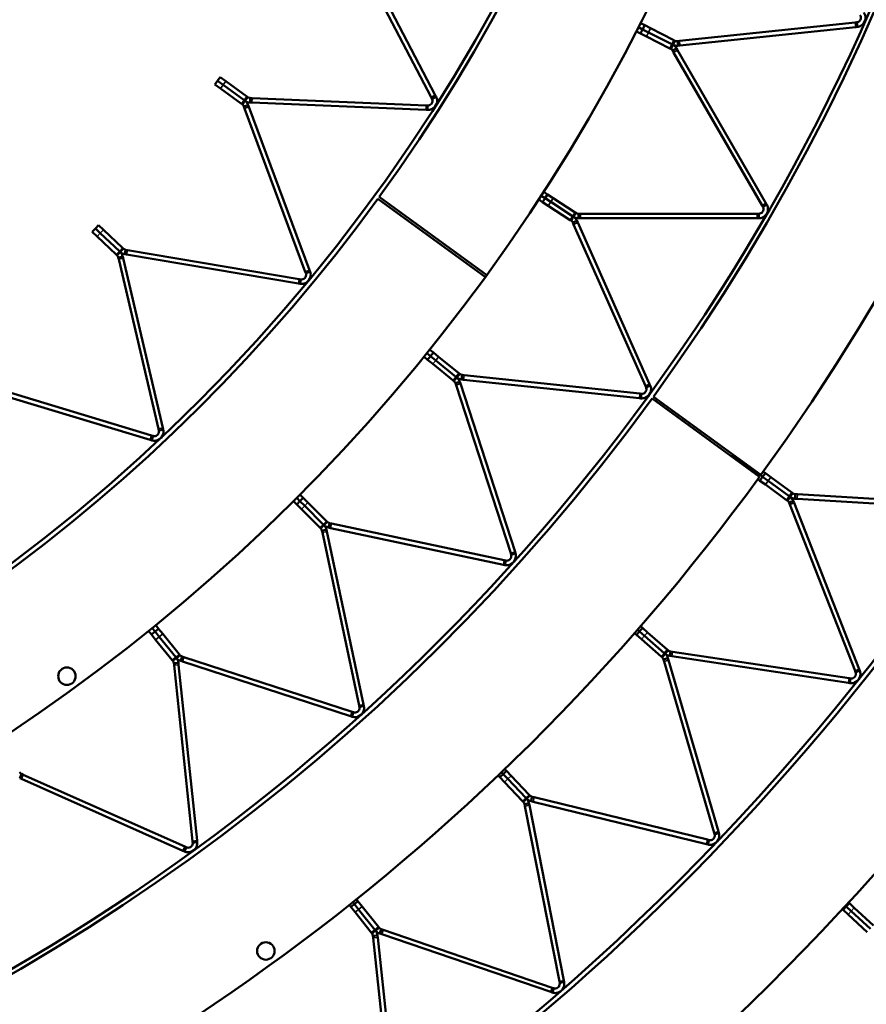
# Model space of a CAD drawing. Header units: millimetres. Extents: x 158 to 1353, y 392 to 3696.
# Tile 15 of 35: x 981 to 1166, y 592 to 807. Entities that reach past the tile are written whole.
import ezdxf

# ---------------------------------------------------------------- set-up
doc = ezdxf.new("R2010")
doc.units = ezdxf.units.MM
doc.layers.add('Visible (ISO)', color=7, linetype='Continuous', lineweight=50)
doc.layers.add('Visible Narrow (ISO)', color=7, linetype='Continuous', lineweight=35)

msp = doc.modelspace()

# ---------------------------------------------------------------- linework, layer by layer
at = {"layer": 'Visible (ISO)'}
for p, q in [((1071.17, 789.73), (1053.55, 823.44)), ((1054.43, 823.9), (1072.05, 790.2)), ((1116.84, 805.9), (1117.73, 805.44)), ((1117.73, 805.44), (1117.27, 804.55)), ((1117.73, 805.44), (1119.03, 804.78)), ((1125.31, 802.02), (1163.66, 806.05)), ((1164, 806.09), (1163.66, 806.05)), ((1164.05, 805.65), (1164, 806.09)), ((1164.1, 805.09), (1164.05, 805.65)), ((1115.93, 804.11), (1116.82, 803.66)), ((1117.27, 804.55), (1116.39, 805)), ((1117.27, 804.55), (1116.39, 805)), ((1117.27, 804.55), (1116.82, 803.66)), ((1118.12, 803), (1116.82, 803.66)), ((1117.27, 804.55), (1118.58, 803.89)), ((1118.58, 803.89), (1117.27, 804.55)), ((1118.58, 803.89), (1123.66, 801.3)), ((1123.66, 801.3), (1118.58, 803.89)), ((1119.03, 804.78), (1124.12, 802.19)), ((1163.77, 805.06), (1125.41, 801.03)), ((1163.77, 805.06), (1164.1, 805.09)), ((1123.21, 800.41), (1118.12, 803)), ((1123.87, 801.19), (1123.62, 800.69)), ((1123.87, 801.19), (1123.66, 801.3)), ((1123.66, 801.3), (1123.87, 801.19)), ((1123.87, 801.19), (1124.13, 801.69)), ((1124.33, 802.08), (1124.12, 802.19)), ((1124.13, 801.69), (1124.33, 802.08)), ((1125.31, 802.02), (1124.89, 801.98)), ((1124.93, 801.54), (1124.89, 801.98)), ((1124.99, 800.98), (1124.93, 801.54)), ((1123.21, 800.41), (1123.42, 800.3)), ((1123.62, 800.69), (1123.42, 800.3)), ((1124.21, 800.13), (1123.83, 799.91)), ((1123.83, 799.91), (1124.04, 799.54)), ((1143.33, 766.14), (1124.04, 799.54)), ((1124.7, 800.41), (1124.21, 800.13)), ((1124.91, 800.04), (1124.7, 800.41)), ((1124.91, 800.04), (1144.19, 766.64)), ((1124.99, 800.98), (1125.41, 801.03)), ((1024.55, 793.32), (1023.96, 792.51)), ((1025.15, 791.65), (1023.96, 792.51)), ((1025.14, 794.13), (1024.55, 793.32)), ((1024.55, 793.32), (1025.74, 792.46)), ((1025.74, 792.46), (1024.55, 793.32)), ((1025.14, 794.13), (1026.32, 793.27)), ((1026.32, 793.27), (1030.95, 789.9)), ((1029.78, 788.29), (1025.15, 791.65)), ((1025.74, 792.46), (1030.36, 789.09)), ((1030.36, 789.09), (1025.74, 792.46)), ((1029.78, 788.29), (1029.95, 788.16)), ((1030.2, 788.52), (1029.95, 788.16)), ((1030.53, 788.97), (1030.2, 788.52)), ((1030.53, 788.97), (1030.36, 789.09)), ((1030.36, 789.09), (1030.53, 788.97)), ((1030.53, 788.97), (1030.86, 789.42)), ((1030.86, 789.42), (1031.12, 789.78)), ((1031.12, 789.78), (1030.95, 789.9)), ((1031.63, 788.59), (1031.65, 789.15)), ((1031.63, 788.59), (1032.02, 788.57)), ((1031.65, 789.15), (1031.67, 789.59)), ((1032.06, 789.57), (1031.67, 789.59)), ((1070.02, 786.98), (1032.02, 788.57)), ((1032.06, 789.57), (1070.06, 787.98)), ((1071.17, 789.73), (1071.33, 789.43)), ((1071.72, 789.63), (1071.33, 789.43)), ((1072.21, 789.89), (1071.72, 789.63)), ((1072.21, 789.89), (1072.05, 790.2)), ((1030.71, 787.85), (1030.3, 787.7)), ((1030.3, 787.7), (1030.43, 787.33)), ((1043.69, 751.69), (1030.43, 787.33)), ((1031.23, 788.05), (1030.71, 787.85)), ((1031.37, 787.68), (1031.23, 788.05)), ((1031.37, 787.68), (1044.63, 752.04)), ((1070.02, 786.98), (1070.36, 786.97)), ((1070.4, 787.97), (1070.06, 787.98)), ((1070.36, 786.97), (1070.38, 787.53)), ((1070.38, 787.53), (1070.4, 787.97)), ((1095.71, 769.09), (1096.54, 768.54)), ((1082.98, 750.53), (1059.53, 767.59)), ((1059.83, 768), (1083.3, 750.97)), ((1094.62, 767.41), (1095.45, 766.87)), ((1096, 767.7), (1095.17, 768.25)), ((1096, 767.7), (1095.17, 768.25)), ((1096, 767.7), (1095.45, 766.87)), ((1096.68, 766.07), (1095.45, 766.87)), ((1096.54, 768.54), (1096, 767.7)), ((1096, 767.7), (1097.23, 766.91)), ((1097.23, 766.91), (1096, 767.7)), ((1096.54, 768.54), (1097.77, 767.75)), ((1097.23, 766.91), (1102.01, 763.8)), ((1102.01, 763.8), (1097.23, 766.91)), ((1097.77, 767.75), (1102.56, 764.64)), ((1101.47, 762.96), (1096.68, 766.07)), ((1102.76, 764.51), (1102.56, 764.64)), ((1143.33, 766.14), (1143.5, 765.85)), ((1143.88, 766.07), (1143.5, 765.85)), ((1144.36, 766.35), (1143.88, 766.07)), ((1144.36, 766.35), (1144.19, 766.64)), ((1101.47, 762.96), (1101.67, 762.83)), ((1101.91, 763.2), (1101.67, 762.83)), ((1102.21, 763.67), (1101.91, 763.2)), ((1102.21, 763.67), (1102.01, 763.8)), ((1102.01, 763.8), (1102.21, 763.67)), ((1102.44, 762.58), (1102.04, 762.4)), ((1102.04, 762.4), (1102.21, 762.01)), ((1102.21, 763.67), (1102.52, 764.14)), ((1102.95, 762.81), (1102.44, 762.58)), ((1102.52, 764.14), (1102.76, 764.51)), ((1103.12, 762.42), (1102.95, 762.81)), ((1103.12, 762.42), (1118.81, 727.19)), ((1103.3, 763.91), (1103.3, 764.35)), ((1103.73, 764.35), (1103.3, 764.35)), ((1103.3, 763.35), (1103.3, 763.91)), ((1103.3, 763.35), (1103.73, 763.35)), ((1103.73, 764.35), (1142.29, 764.35)), ((1142.29, 763.35), (1103.73, 763.35)), ((1142.63, 764.35), (1142.29, 764.35)), ((1142.29, 763.35), (1142.63, 763.35)), ((1142.63, 763.91), (1142.63, 764.35)), ((1142.63, 763.35), (1142.63, 763.91)), ((997.89, 761.09), (997.2, 760.36)), ((998.27, 759.36), (997.2, 760.36)), ((998.57, 761.82), (997.89, 761.09)), ((997.89, 761.09), (998.96, 760.09)), ((998.96, 760.09), (997.89, 761.09)), ((998.57, 761.82), (999.64, 760.82)), ((999.64, 760.82), (1003.81, 756.9)), ((1117.9, 726.78), (1102.21, 762.01)), ((1002.44, 755.44), (998.27, 759.36)), ((998.96, 760.09), (1003.13, 756.17)), ((1003.13, 756.17), (998.96, 760.09)), ((1003.28, 756.03), (1002.9, 755.62)), ((1003.28, 756.03), (1003.13, 756.17)), ((1003.13, 756.17), (1003.28, 756.03)), ((1003.28, 756.03), (1003.66, 756.43)), ((1003.66, 756.43), (1003.96, 756.75)), ((1003.96, 756.75), (1003.81, 756.9)), ((1004.32, 755.51), (1004.41, 756.06)), ((1004.41, 756.06), (1004.48, 756.5)), ((1004.87, 756.43), (1004.48, 756.5)), ((1004.87, 756.43), (1042.37, 750.09)), ((1002.44, 755.44), (1002.6, 755.3)), ((1002.9, 755.62), (1002.6, 755.3)), ((1003.31, 754.9), (1002.88, 754.8)), ((1002.88, 754.8), (1002.97, 754.42)), ((1011.66, 717.39), (1002.97, 754.42)), ((1003.86, 755.02), (1003.31, 754.9)), ((1003.95, 754.64), (1003.86, 755.02)), ((1003.95, 754.64), (1012.63, 717.62)), ((1004.32, 755.51), (1004.7, 755.45)), ((1042.2, 749.1), (1004.7, 755.45)), ((1043.69, 751.69), (1043.81, 751.37)), ((1044.75, 751.72), (1044.22, 751.52)), ((1044.75, 751.72), (1044.63, 752.04)), ((1042.7, 750.03), (1042.37, 750.09)), ((1042.54, 749.05), (1042.63, 749.6)), ((1042.63, 749.6), (1042.7, 750.03)), ((1044.22, 751.52), (1043.81, 751.37)), ((1042.2, 749.1), (1042.54, 749.05)), ((1070.85, 734.69), (1071.62, 734.06)), ((1069.59, 733.13), (1070.36, 732.5)), ((1070.99, 733.28), (1070.22, 733.91)), ((1070.99, 733.28), (1070.22, 733.91)), ((1070.99, 733.28), (1070.36, 732.5)), ((1071.5, 731.58), (1070.36, 732.5)), ((1071.62, 734.06), (1070.99, 733.28)), ((1070.99, 733.28), (1072.13, 732.36)), ((1072.13, 732.36), (1070.99, 733.28)), ((1071.62, 734.06), (1072.76, 733.14)), ((1072.13, 732.36), (1076.56, 728.77)), ((1076.56, 728.77), (1072.13, 732.36)), ((1072.76, 733.14), (1077.19, 729.55)), ((1075.93, 727.99), (1071.5, 731.58)), ((1076.39, 728.18), (1076.12, 727.84)), ((1076.75, 728.62), (1076.39, 728.18)), ((1076.75, 728.62), (1076.56, 728.77)), ((1076.56, 728.77), (1076.75, 728.62)), ((1076.75, 728.62), (1077.1, 729.05)), ((1077.1, 729.05), (1077.38, 729.4)), ((1077.38, 729.4), (1077.19, 729.55)), ((1077.8, 728.18), (1077.85, 728.74)), ((1077.8, 728.18), (1078.22, 728.14)), ((1077.85, 728.74), (1077.9, 729.18)), ((1078.32, 729.14), (1077.9, 729.18)), ((1116.57, 724.11), (1078.22, 728.14)), ((1078.32, 729.14), (1116.68, 725.1)), ((1009.86, 715.01), (973.45, 726)), ((973.74, 726.96), (1010.15, 715.97)), ((1075.93, 727.99), (1076.12, 727.84)), ((1076.86, 727.51), (1076.44, 727.37)), ((1076.44, 727.37), (1076.57, 726.97)), ((1088.49, 690.29), (1076.57, 726.97)), ((1077.39, 727.68), (1076.86, 727.51)), ((1077.52, 727.28), (1077.39, 727.68)), ((1077.52, 727.28), (1089.44, 690.6)), ((1117.9, 726.78), (1118.03, 726.47)), ((1118.43, 726.65), (1118.03, 726.47)), ((1118.95, 726.88), (1118.43, 726.65)), ((1118.95, 726.88), (1118.81, 727.19)), ((1116.57, 724.11), (1116.91, 724.07)), ((1117.01, 725.07), (1116.68, 725.1)), ((1116.91, 724.07), (1116.97, 724.63)), ((1116.97, 724.63), (1117.01, 725.07)), ((1142.79, 706.95), (1119.34, 724.01)), ((1119.63, 724.42), (1143.1, 707.38)), ((1011.66, 717.39), (1011.74, 717.06)), ((1012.71, 717.28), (1012.63, 717.62)), ((1010.47, 715.87), (1010.15, 715.97)), ((1010.18, 714.91), (1010.35, 715.45)), ((1010.35, 715.45), (1010.47, 715.87)), ((1012.16, 717.16), (1011.74, 717.06)), ((1012.71, 717.28), (1012.16, 717.16)), ((1009.86, 715.01), (1010.18, 714.91)), ((1136.99, 711.62), (1136.78, 711.33)), ((1137.08, 711.75), (1136.99, 711.62)), ((1136.99, 711.62), (1138.61, 710.45)), ((1138.61, 710.45), (1136.99, 711.62)), ((1143.46, 706.92), (1138.61, 710.45)), ((1143.46, 706.92), (1138.61, 710.45)), ((1143.46, 706.92), (1142.88, 706.11)), ((1144.05, 707.73), (1143.46, 706.92)), ((1143.46, 706.92), (1144.65, 706.06)), ((1144.65, 706.06), (1143.46, 706.92)), ((1143.59, 708.06), (1144.05, 707.73)), ((1144.05, 707.73), (1145.24, 706.87)), ((1145.24, 706.87), (1149.85, 703.52)), ((1142.42, 706.45), (1142.88, 706.11)), ((1144.06, 705.25), (1142.88, 706.11)), ((1148.67, 701.9), (1144.06, 705.25)), ((1144.65, 706.06), (1149.26, 702.71)), ((1149.26, 702.71), (1144.65, 706.06)), ((1042.52, 701.66), (1041.82, 702.37)), ((1042.52, 701.66), (1041.82, 702.37)), ((1042.52, 703.07), (1043.23, 702.37)), ((1043.23, 702.37), (1042.52, 701.66)), ((1043.23, 702.37), (1044.26, 701.33)), ((1149.46, 702.56), (1149.14, 702.11)), ((1149.46, 702.56), (1149.26, 702.71)), ((1149.26, 702.71), (1149.46, 702.56)), ((1149.46, 702.56), (1149.79, 703.02)), ((1149.79, 703.02), (1150.05, 703.37)), ((1150.05, 703.37), (1149.85, 703.52)), ((1150.52, 702.18), (1150.55, 702.74)), ((1150.55, 702.74), (1150.58, 703.18)), ((1151.03, 703.16), (1150.58, 703.18)), ((1151.03, 703.16), (1189.92, 700.83)), ((1041.11, 701.66), (1041.81, 700.95)), ((1042.52, 701.66), (1041.81, 700.95)), ((1042.85, 699.92), (1041.81, 700.95)), ((1042.52, 701.66), (1043.55, 700.63)), ((1043.55, 700.63), (1042.52, 701.66)), ((1043.55, 700.63), (1047.59, 696.59)), ((1047.59, 696.59), (1043.55, 700.63)), ((1044.26, 701.33), (1048.3, 697.3)), ((1148.67, 701.9), (1148.88, 701.75)), ((1149.14, 702.11), (1148.88, 701.75)), ((1149.63, 701.47), (1149.22, 701.31)), ((1149.22, 701.31), (1149.38, 700.89)), ((1163.62, 664.63), (1149.38, 700.89)), ((1150.15, 701.68), (1149.63, 701.47)), ((1150.31, 701.26), (1150.15, 701.68)), ((1150.31, 701.26), (1164.55, 664.99)), ((1150.52, 702.18), (1150.97, 702.16)), ((1189.86, 699.83), (1150.97, 702.16)), ((1046.88, 695.88), (1042.85, 699.92)), ((1046.88, 695.88), (1047.05, 695.72)), ((1047.36, 696.03), (1047.05, 695.72)), ((1047.76, 696.42), (1047.36, 696.03)), ((1047.76, 696.42), (1047.59, 696.59)), ((1047.59, 696.59), (1047.76, 696.42)), ((1047.76, 696.42), (1048.15, 696.82)), ((1048.15, 696.82), (1048.46, 697.13)), ((1048.46, 697.13), (1048.3, 697.3)), ((1048.76, 695.88), (1048.87, 696.43)), ((1048.76, 695.88), (1049.17, 695.79)), ((1048.87, 696.43), (1048.96, 696.86)), ((1049.38, 696.77), (1048.96, 696.86)), ((1049.38, 696.77), (1087.1, 688.75)), ((1047.75, 695.31), (1047.32, 695.22)), ((1047.32, 695.22), (1047.41, 694.8)), ((1055.43, 657.08), (1047.41, 694.8)), ((1048.3, 695.43), (1047.75, 695.31)), ((1048.39, 695.01), (1048.3, 695.43)), ((1048.39, 695.01), (1056.41, 657.29)), ((1086.89, 687.78), (1049.17, 695.79)), ((1088.49, 690.29), (1088.59, 689.97)), ((1089.01, 690.11), (1088.59, 689.97)), ((1089.54, 690.28), (1089.01, 690.11)), ((1089.54, 690.28), (1089.44, 690.6)), ((1086.89, 687.78), (1087.23, 687.7)), ((1087.43, 688.68), (1087.1, 688.75)), ((1087.23, 687.7), (1087.34, 688.25)), ((1087.34, 688.25), (1087.43, 688.68)), ((1011.05, 674.59), (1011.68, 673.82)), ((1116.84, 674.37), (1117.27, 674)), ((1009.5, 673.34), (1010.12, 672.56)), ((1010.9, 673.19), (1010.12, 672.56)), ((1011.04, 671.42), (1010.12, 672.56)), ((1010.9, 673.19), (1010.27, 673.96)), ((1010.9, 673.19), (1010.27, 673.96)), ((1011.68, 673.82), (1010.9, 673.19)), ((1010.9, 673.19), (1011.82, 672.05)), ((1011.82, 672.05), (1010.9, 673.19)), ((1011.68, 673.82), (1012.6, 672.68)), ((1012.6, 672.68), (1016.19, 668.25)), ((1115.52, 672.86), (1115.95, 672.49)), ((1116.61, 673.24), (1115.95, 672.49)), ((1117.05, 671.53), (1115.95, 672.49)), ((1116.61, 673.24), (1116.18, 673.62)), ((1116.61, 673.24), (1116.18, 673.62)), ((1117.27, 674), (1116.61, 673.24)), ((1116.61, 673.24), (1117.71, 672.28)), ((1117.71, 672.28), (1116.61, 673.24)), ((1117.27, 674), (1118.37, 673.03)), ((1117.71, 672.28), (1122, 668.53)), ((1122, 668.53), (1117.71, 672.28)), ((1118.37, 673.03), (1122.66, 669.28)), ((1014.64, 666.99), (1011.04, 671.42)), ((1011.82, 672.05), (1015.41, 667.62)), ((1015.41, 667.62), (1011.82, 672.05)), ((1121.34, 667.78), (1117.05, 671.53)), ((1016, 667.79), (1016.34, 668.06)), ((1016.34, 668.06), (1016.19, 668.25)), ((1121.82, 667.94), (1121.53, 667.61)), ((1122.19, 668.36), (1121.82, 667.94)), ((1122.19, 668.36), (1122, 668.53)), ((1122, 668.53), (1122.19, 668.36)), ((1122.19, 668.36), (1122.56, 668.79)), ((1122.56, 668.79), (1122.85, 669.12)), ((1122.85, 669.12), (1122.66, 669.28)), ((1123.21, 667.89), (1123.29, 668.45)), ((1123.29, 668.45), (1123.36, 668.88)), ((1123.8, 668.81), (1123.36, 668.88)), ((1123.8, 668.81), (1162.33, 663.01)), ((1014.64, 666.99), (1014.78, 666.81)), ((1015.13, 667.08), (1014.78, 666.81)), ((1015.44, 666.33), (1015, 666.28)), ((1015, 666.28), (1015.05, 665.86)), ((1019.08, 627.5), (1015.05, 665.86)), ((1015.56, 667.43), (1015.13, 667.08)), ((1015.56, 667.43), (1015.41, 667.62)), ((1015.41, 667.62), (1015.56, 667.43)), ((1016, 666.38), (1015.44, 666.33)), ((1015.56, 667.43), (1016, 667.79)), ((1016.04, 665.96), (1016, 666.38)), ((1016.04, 665.96), (1020.07, 627.61)), ((1016.5, 666.79), (1016.67, 667.32)), ((1016.5, 666.79), (1016.9, 666.66)), ((1016.67, 667.32), (1016.81, 667.74)), ((1017.21, 667.61), (1016.81, 667.74)), ((1053.58, 654.74), (1016.9, 666.66)), ((1017.21, 667.61), (1053.89, 655.69)), ((1121.34, 667.78), (1121.53, 667.61)), ((1122.26, 667.26), (1121.84, 667.14)), ((1121.84, 667.14), (1121.96, 666.71)), ((1132.89, 629.31), (1121.96, 666.71)), ((1122.8, 667.42), (1122.26, 667.26)), ((1122.92, 666.99), (1122.8, 667.42)), ((1122.92, 666.99), (1133.85, 629.59)), ((1123.21, 667.89), (1123.65, 667.83)), ((1162.18, 662.02), (1123.65, 667.83)), ((1163.62, 664.63), (1163.74, 664.31)), ((1164.15, 664.47), (1163.74, 664.31)), ((1164.67, 664.68), (1164.15, 664.47)), ((1164.67, 664.68), (1164.55, 664.99)), ((1162.18, 662.02), (1162.51, 661.97)), ((1162.66, 662.96), (1162.33, 663.01)), ((1162.51, 661.97), (1162.59, 662.52)), ((1162.59, 662.52), (1162.66, 662.96)), ((1056.48, 656.96), (1056.41, 657.29)), ((1054.21, 655.59), (1053.89, 655.69)), ((1053.9, 654.64), (1054.08, 655.17)), ((1054.08, 655.17), (1054.21, 655.59)), ((1055.43, 657.08), (1055.5, 656.75)), ((1055.93, 656.84), (1055.5, 656.75)), ((1056.48, 656.96), (1055.93, 656.84)), ((1053.58, 654.74), (1053.9, 654.64)), ((981.6, 641.74), (981.78, 642.14)), ((982.17, 641.97), (981.78, 642.14)), ((1086.84, 642.11), (1086.45, 642.52)), ((1086.84, 642.11), (1086.45, 642.52)), ((1087.56, 642.8), (1086.84, 642.11)), ((1087.17, 643.21), (1087.56, 642.8)), ((1087.56, 642.8), (1088.57, 641.74)), ((981.38, 641.23), (981.6, 641.74)), ((981.38, 641.23), (981.76, 641.06)), ((1017, 625.37), (981.76, 641.06)), ((982.17, 641.97), (1017.4, 626.29)), ((1085.73, 641.83), (1086.12, 641.42)), ((1086.84, 642.11), (1086.12, 641.42)), ((1087.13, 640.36), (1086.12, 641.42)), ((1086.84, 642.11), (1087.85, 641.05)), ((1087.85, 641.05), (1086.84, 642.11)), ((1091.07, 636.24), (1087.13, 640.36)), ((1087.85, 641.05), (1091.79, 636.93)), ((1091.79, 636.93), (1087.85, 641.05)), ((1088.57, 641.74), (1092.51, 637.62)), ((1091.07, 636.24), (1091.24, 636.06)), ((1091.56, 636.36), (1091.24, 636.06)), ((1091.96, 636.75), (1091.56, 636.36)), ((1091.96, 636.75), (1091.79, 636.93)), ((1091.79, 636.93), (1091.96, 636.75)), ((1092.48, 635.75), (1091.93, 635.64)), ((1091.96, 636.75), (1092.37, 637.14)), ((1092.37, 637.14), (1092.69, 637.44)), ((1092.57, 635.31), (1092.48, 635.75)), ((1092.69, 637.44), (1092.51, 637.62)), ((1092.94, 636.19), (1093.07, 636.73)), ((1092.94, 636.19), (1093.37, 636.08)), ((1093.07, 636.73), (1093.17, 637.16)), ((1093.61, 637.05), (1093.17, 637.16)), ((1131.22, 626.84), (1093.37, 636.08)), ((1093.61, 637.05), (1131.46, 627.82)), ((1091.93, 635.64), (1091.5, 635.56)), ((1091.5, 635.56), (1091.59, 635.12)), ((1099.12, 596.89), (1091.59, 635.12)), ((1092.57, 635.31), (1100.1, 597.09)), ((1132.89, 629.31), (1132.98, 628.99)), ((1133.94, 629.27), (1133.4, 629.11)), ((1133.94, 629.27), (1133.85, 629.59)), ((1019.08, 627.5), (1019.11, 627.17)), ((1019.55, 627.21), (1019.11, 627.17)), ((1020.11, 627.27), (1019.55, 627.21)), ((1020.11, 627.27), (1020.07, 627.61)), ((1131.78, 627.74), (1131.46, 627.82)), ((1131.55, 626.76), (1131.68, 627.31)), ((1131.68, 627.31), (1131.78, 627.74)), ((1133.4, 629.11), (1132.98, 628.99)), ((1017, 625.37), (1017.3, 625.23)), ((1017.3, 625.23), (1017.53, 625.75)), ((1017.71, 626.15), (1017.4, 626.29)), ((1017.53, 625.75), (1017.71, 626.15)), ((1131.22, 626.84), (1131.55, 626.76)), ((1055.18, 614.39), (1054.4, 613.77)), ((1054.83, 614.83), (1055.18, 614.39)), ((1055.18, 614.39), (1056.09, 613.25)), ((1053.27, 613.59), (1053.62, 613.14)), ((1054.4, 613.77), (1053.62, 613.14)), ((1054.53, 612), (1053.62, 613.14)), ((1054.4, 613.77), (1054.05, 614.21)), ((1054.4, 613.77), (1054.05, 614.21)), ((1054.4, 613.77), (1055.31, 612.62)), ((1055.31, 612.62), (1054.4, 613.77)), ((1055.31, 612.62), (1058.86, 608.17)), ((1058.86, 608.17), (1055.31, 612.62)), ((1056.09, 613.25), (1059.65, 608.79)), ((1160.85, 612.65), (1161.03, 612.49)), ((1161.7, 613.22), (1161.03, 612.49)), ((1162.1, 611.49), (1161.03, 612.49)), ((1161.7, 613.22), (1161.53, 613.38)), ((1161.7, 613.22), (1161.53, 613.38)), ((1162.38, 613.96), (1161.7, 613.22)), ((1161.7, 613.22), (1162.78, 612.23)), ((1162.78, 612.23), (1161.7, 613.22)), ((1162.21, 614.12), (1162.38, 613.96)), ((1162.38, 613.96), (1163.46, 612.96)), ((1162.78, 612.23), (1166.96, 608.36)), ((1166.96, 608.36), (1162.78, 612.23)), ((1163.46, 612.96), (1167.64, 609.1)), ((1058.08, 607.54), (1054.53, 612)), ((1166.28, 607.63), (1162.1, 611.49)), ((1059.02, 607.97), (1058.59, 607.62)), ((1059.02, 607.97), (1058.86, 608.17)), ((1058.86, 608.17), (1059.02, 607.97)), ((1059.02, 607.97), (1059.46, 608.32)), ((1059.46, 608.32), (1059.81, 608.59)), ((1059.81, 608.59), (1059.65, 608.79)), ((1059.94, 607.32), (1060.12, 607.85)), ((1060.12, 607.85), (1060.26, 608.27)), ((1060.69, 608.12), (1060.26, 608.27)), ((1060.69, 608.12), (1097.56, 595.53)), ((1058.08, 607.54), (1058.24, 607.35)), ((1058.59, 607.62), (1058.24, 607.35)), ((1058.89, 606.87), (1058.45, 606.83)), ((1058.45, 606.83), (1058.5, 606.38)), ((1062.57, 567.63), (1058.5, 606.38)), ((1059.45, 606.93), (1058.89, 606.87)), ((1059.5, 606.48), (1059.45, 606.93)), ((1059.5, 606.48), (1063.57, 567.74)), ((1059.94, 607.32), (1060.37, 607.18)), ((1097.23, 594.59), (1060.37, 607.18)), ((1100.16, 596.76), (1100.1, 597.09)), ((1097.55, 594.48), (1097.73, 595.01)), ((1097.88, 595.42), (1097.56, 595.53)), ((1097.73, 595.01), (1097.88, 595.42)), ((1099.12, 596.89), (1099.18, 596.56)), ((1099.61, 596.65), (1099.18, 596.56)), ((1100.16, 596.76), (1099.61, 596.65)), ((1097.23, 594.59), (1097.55, 594.48))]:
    msp.add_line(p, q, dxfattribs=at)
for centre, radius in [((755.08, 989.1), 523.5), ((755.08, 989.1), 449.5), ((755.08, 989.1), 375.5), ((991.67, 663.47), 1.9), ((1035.08, 603.54), 1.9)]:
    msp.add_circle(centre, radius, dxfattribs=at)
for radius, start, end in [(479.5, 324.0188, 35.9552), (450.5, 324.0188, 35.9552), (405.5, 324.038, 35.962), (376.5, 324.038, 35.962), (376.5, 252.038, 323.962), (405.5, 252.038, 323.962), (405.5, 323.962, 324.038), (450.5, 252.0188, 323.9552), (479.5, 252.0188, 323.9552), (524.5, 252.0048, 323.9502), (553.5, 252.0048, 323.9502)]:
    msp.add_arc((755.08, 989.1), radius, start, end, dxfattribs=at)
for points, knots in [([(1164, 806.09), (1164.23, 806.11), (1164.58, 806.27), (1164.76, 806.58), (1164.94, 806.89), (1164.91, 807.29), (1164.78, 807.54), (1164.76, 807.59), (1164.73, 807.63), (1164.7, 807.67)], [-2.818928, -2.818928, -2.818928, -2.818928, -2.042925, -2.042925, -2.042925, -1.265434, -1.265434, -1.265434, -1.110722, -1.110722, -1.110722, -1.110722]), ([(1165.51, 808.26), (1165.75, 807.94), (1165.96, 807.38), (1165.87, 806.79), (1165.79, 806.23), (1165.43, 805.69), (1164.99, 805.41), (1164.69, 805.21), (1164.36, 805.12), (1164.1, 805.09)], [1.110722, 1.110722, 1.110722, 1.110722, 1.765936, 1.765936, 1.765936, 2.391441, 2.391441, 2.391441, 2.818928, 2.818928, 2.818928, 2.818928]), ([(1072.21, 789.89), (1072.4, 789.54), (1072.53, 788.96), (1072.36, 788.39), (1072.19, 787.85), (1071.75, 787.37), (1071.28, 787.15), (1070.95, 787), (1070.62, 786.96), (1070.36, 786.97)], [1.106512, 1.106512, 1.106512, 1.106512, 1.761726, 1.761726, 1.761726, 2.387231, 2.387231, 2.387231, 2.814719, 2.814719, 2.814719, 2.814719]), ([(1070.4, 787.97), (1070.63, 787.96), (1071, 788.06), (1071.22, 788.34), (1071.45, 788.62), (1071.48, 789.03), (1071.39, 789.29), (1071.37, 789.34), (1071.35, 789.39), (1071.33, 789.43)], [-2.814719, -2.814719, -2.814719, -2.814719, -2.038715, -2.038715, -2.038715, -1.261225, -1.261225, -1.261225, -1.106512, -1.106512, -1.106512, -1.106512]), ([(1144.36, 766.35), (1144.56, 766), (1144.72, 765.43), (1144.57, 764.85), (1144.43, 764.3), (1144.01, 763.81), (1143.54, 763.57), (1143.22, 763.4), (1142.89, 763.35), (1142.63, 763.35)], [1.110722, 1.110722, 1.110722, 1.110722, 1.765936, 1.765936, 1.765936, 2.391441, 2.391441, 2.391441, 2.818928, 2.818928, 2.818928, 2.818928]), ([(1142.63, 764.35), (1142.87, 764.35), (1143.23, 764.47), (1143.44, 764.76), (1143.65, 765.05), (1143.66, 765.45), (1143.56, 765.71), (1143.54, 765.76), (1143.52, 765.81), (1143.5, 765.85)], [-2.818928, -2.818928, -2.818928, -2.818928, -2.042925, -2.042925, -2.042925, -1.265434, -1.265434, -1.265434, -1.110722, -1.110722, -1.110722, -1.110722]), ([(1044.75, 751.72), (1044.88, 751.34), (1044.94, 750.75), (1044.7, 750.21), (1044.47, 749.69), (1043.97, 749.27), (1043.47, 749.11), (1043.13, 749), (1042.79, 749), (1042.54, 749.05)], [1.106512, 1.106512, 1.106512, 1.106512, 1.761726, 1.761726, 1.761726, 2.387231, 2.387231, 2.387231, 2.814719, 2.814719, 2.814719, 2.814719]), ([(1042.7, 750.03), (1042.94, 749.99), (1043.31, 750.05), (1043.57, 750.3), (1043.83, 750.55), (1043.91, 750.95), (1043.85, 751.22), (1043.84, 751.27), (1043.82, 751.32), (1043.81, 751.37)], [-2.814719, -2.814719, -2.814719, -2.814719, -2.038715, -2.038715, -2.038715, -1.261225, -1.261225, -1.261225, -1.106512, -1.106512, -1.106512, -1.106512]), ([(1118.95, 726.88), (1119.11, 726.51), (1119.2, 725.93), (1119, 725.37), (1118.8, 724.84), (1118.33, 724.39), (1117.84, 724.2), (1117.5, 724.07), (1117.17, 724.05), (1116.91, 724.07)], [1.110722, 1.110722, 1.110722, 1.110722, 1.765936, 1.765936, 1.765936, 2.391441, 2.391441, 2.391441, 2.818928, 2.818928, 2.818928, 2.818928]), ([(1117.01, 725.07), (1117.25, 725.04), (1117.62, 725.13), (1117.86, 725.39), (1118.1, 725.66), (1118.16, 726.06), (1118.08, 726.33), (1118.07, 726.38), (1118.05, 726.43), (1118.03, 726.47)], [-2.818928, -2.818928, -2.818928, -2.818928, -2.042925, -2.042925, -2.042925, -1.265434, -1.265434, -1.265434, -1.110722, -1.110722, -1.110722, -1.110722]), ([(1012.71, 717.28), (1012.8, 716.9), (1012.78, 716.3), (1012.48, 715.79), (1012.18, 715.31), (1011.64, 714.95), (1011.12, 714.86), (1010.76, 714.79), (1010.43, 714.84), (1010.18, 714.91)], [1.106512, 1.106512, 1.106512, 1.106512, 1.761726, 1.761726, 1.761726, 2.387231, 2.387231, 2.387231, 2.814719, 2.814719, 2.814719, 2.814719]), ([(1010.47, 715.87), (1010.7, 715.8), (1011.08, 715.81), (1011.36, 716.03), (1011.65, 716.24), (1011.78, 716.63), (1011.76, 716.9), (1011.76, 716.96), (1011.75, 717.01), (1011.74, 717.06)], [-2.814719, -2.814719, -2.814719, -2.814719, -2.038715, -2.038715, -2.038715, -1.261225, -1.261225, -1.261225, -1.106512, -1.106512, -1.106512, -1.106512]), ([(1089.54, 690.28), (1089.67, 689.9), (1089.7, 689.31), (1089.43, 688.78), (1089.18, 688.27), (1088.67, 687.87), (1088.16, 687.73), (1087.81, 687.64), (1087.48, 687.65), (1087.23, 687.7)], [1.110722, 1.110722, 1.110722, 1.110722, 1.765936, 1.765936, 1.765936, 2.391441, 2.391441, 2.391441, 2.818928, 2.818928, 2.818928, 2.818928]), ([(1087.43, 688.68), (1087.66, 688.63), (1088.04, 688.68), (1088.31, 688.92), (1088.58, 689.15), (1088.67, 689.55), (1088.63, 689.82), (1088.62, 689.88), (1088.61, 689.93), (1088.59, 689.97)], [-2.818928, -2.818928, -2.818928, -2.818928, -2.042925, -2.042925, -2.042925, -1.265434, -1.265434, -1.265434, -1.110722, -1.110722, -1.110722, -1.110722]), ([(1164.67, 664.68), (1164.82, 664.31), (1164.88, 663.72), (1164.65, 663.17), (1164.43, 662.65), (1163.94, 662.22), (1163.44, 662.05), (1163.1, 661.94), (1162.77, 661.93), (1162.51, 661.97)], [1.11375, 1.11375, 1.11375, 1.11375, 1.768965, 1.768965, 1.768965, 2.39447, 2.39447, 2.39447, 2.821957, 2.821957, 2.821957, 2.821957]), ([(1162.66, 662.96), (1162.89, 662.92), (1163.27, 662.99), (1163.52, 663.24), (1163.77, 663.5), (1163.85, 663.9), (1163.78, 664.17), (1163.77, 664.22), (1163.76, 664.27), (1163.74, 664.31)], [-2.821957, -2.821957, -2.821957, -2.821957, -2.045954, -2.045954, -2.045954, -1.268463, -1.268463, -1.268463, -1.11375, -1.11375, -1.11375, -1.11375]), ([(1056.48, 656.96), (1056.56, 656.57), (1056.53, 655.97), (1056.21, 655.47), (1055.91, 654.99), (1055.36, 654.65), (1054.84, 654.56), (1054.48, 654.51), (1054.15, 654.56), (1053.9, 654.64)], [1.110722, 1.110722, 1.110722, 1.110722, 1.765936, 1.765936, 1.765936, 2.391441, 2.391441, 2.391441, 2.818928, 2.818928, 2.818928, 2.818928]), ([(1054.21, 655.59), (1054.44, 655.52), (1054.81, 655.52), (1055.1, 655.73), (1055.4, 655.94), (1055.53, 656.32), (1055.52, 656.6), (1055.52, 656.65), (1055.51, 656.7), (1055.5, 656.75)], [-2.818928, -2.818928, -2.818928, -2.818928, -2.042925, -2.042925, -2.042925, -1.265434, -1.265434, -1.265434, -1.110722, -1.110722, -1.110722, -1.110722]), ([(1133.94, 629.27), (1134.05, 628.89), (1134.07, 628.29), (1133.79, 627.77), (1133.52, 627.27), (1133, 626.88), (1132.48, 626.76), (1132.13, 626.68), (1131.8, 626.7), (1131.55, 626.76)], [1.11375, 1.11375, 1.11375, 1.11375, 1.768965, 1.768965, 1.768965, 2.39447, 2.39447, 2.39447, 2.821957, 2.821957, 2.821957, 2.821957]), ([(1020.11, 627.27), (1020.15, 626.87), (1020.06, 626.29), (1019.69, 625.82), (1019.34, 625.38), (1018.75, 625.09), (1018.23, 625.06), (1017.87, 625.05), (1017.54, 625.13), (1017.3, 625.23)], [1.110722, 1.110722, 1.110722, 1.110722, 1.765936, 1.765936, 1.765936, 2.391441, 2.391441, 2.391441, 2.818928, 2.818928, 2.818928, 2.818928]), ([(1017.71, 626.15), (1017.93, 626.05), (1018.3, 626.02), (1018.61, 626.19), (1018.93, 626.37), (1019.1, 626.74), (1019.12, 627.01), (1019.12, 627.07), (1019.12, 627.12), (1019.11, 627.17)], [-2.818928, -2.818928, -2.818928, -2.818928, -2.042925, -2.042925, -2.042925, -1.265434, -1.265434, -1.265434, -1.110722, -1.110722, -1.110722, -1.110722]), ([(1131.78, 627.74), (1132.01, 627.68), (1132.39, 627.71), (1132.67, 627.94), (1132.94, 628.17), (1133.05, 628.57), (1133.01, 628.84), (1133.01, 628.89), (1132.99, 628.94), (1132.98, 628.99)], [-2.821957, -2.821957, -2.821957, -2.821957, -2.045954, -2.045954, -2.045954, -1.268463, -1.268463, -1.268463, -1.11375, -1.11375, -1.11375, -1.11375]), ([(1100.16, 596.76), (1100.24, 596.37), (1100.2, 595.77), (1099.87, 595.28), (1099.56, 594.8), (1099.01, 594.47), (1098.48, 594.39), (1098.13, 594.34), (1097.8, 594.39), (1097.55, 594.48)], [1.11375, 1.11375, 1.11375, 1.11375, 1.768965, 1.768965, 1.768965, 2.39447, 2.39447, 2.39447, 2.821957, 2.821957, 2.821957, 2.821957]), ([(1097.88, 595.42), (1098.1, 595.35), (1098.48, 595.35), (1098.77, 595.55), (1099.07, 595.76), (1099.21, 596.14), (1099.2, 596.41), (1099.2, 596.47), (1099.19, 596.52), (1099.18, 596.56)], [-2.821957, -2.821957, -2.821957, -2.821957, -2.045954, -2.045954, -2.045954, -1.268463, -1.268463, -1.268463, -1.11375, -1.11375, -1.11375, -1.11375])]:
    msp.add_open_spline(points, degree=3, knots=knots, dxfattribs=at)
for points in [[(1123.87, 801.19), (1124.19, 801.03), (1124.49, 800.76), (1124.7, 800.41)], [(1124.99, 800.98), (1124.58, 800.94), (1124.19, 801.03), (1123.87, 801.19)], [(1124.33, 802.08), (1124.49, 802), (1124.68, 801.96), (1124.89, 801.98)], [(1123.83, 799.91), (1123.73, 800.08), (1123.58, 800.22), (1123.42, 800.3)], [(1030.53, 788.97), (1030.83, 788.76), (1031.09, 788.44), (1031.23, 788.05)], [(1031.63, 788.59), (1031.21, 788.61), (1030.83, 788.76), (1030.53, 788.97)], [(1031.12, 789.78), (1031.27, 789.67), (1031.46, 789.6), (1031.67, 789.59)], [(1030.3, 787.7), (1030.22, 787.9), (1030.09, 788.06), (1029.95, 788.16)], [(1102.04, 762.4), (1101.95, 762.59), (1101.82, 762.73), (1101.67, 762.83)], [(1102.21, 763.67), (1102.51, 763.48), (1102.78, 763.18), (1102.95, 762.81)], [(1103.3, 763.35), (1102.89, 763.35), (1102.51, 763.48), (1102.21, 763.67)], [(1102.76, 764.51), (1102.91, 764.41), (1103.1, 764.35), (1103.3, 764.35)], [(1003.28, 756.03), (1003.54, 755.78), (1003.76, 755.43), (1003.86, 755.02)], [(1004.32, 755.51), (1003.9, 755.58), (1003.54, 755.78), (1003.28, 756.03)], [(1003.96, 756.75), (1004.1, 756.63), (1004.28, 756.53), (1004.48, 756.5)], [(1002.88, 754.8), (1002.84, 755), (1002.73, 755.17), (1002.6, 755.3)], [(1076.75, 728.62), (1077.02, 728.4), (1077.26, 728.07), (1077.39, 727.68)], [(1077.8, 728.18), (1077.39, 728.23), (1077.02, 728.4), (1076.75, 728.62)], [(1077.38, 729.4), (1077.51, 729.29), (1077.7, 729.2), (1077.9, 729.18)], [(1076.44, 727.37), (1076.38, 727.57), (1076.26, 727.73), (1076.12, 727.84)], [(1149.46, 702.56), (1149.75, 702.36), (1150, 702.05), (1150.15, 701.68)], [(1150.52, 702.18), (1150.12, 702.21), (1149.75, 702.36), (1149.46, 702.56)], [(1150.05, 703.37), (1150.19, 703.27), (1150.38, 703.19), (1150.58, 703.18)], [(1149.22, 701.31), (1149.15, 701.5), (1149.02, 701.65), (1148.88, 701.75)], [(1047.76, 696.42), (1048.01, 696.17), (1048.21, 695.83), (1048.3, 695.43)], [(1048.76, 695.88), (1048.35, 695.97), (1048.01, 696.17), (1047.76, 696.42)], [(1048.46, 697.13), (1048.59, 697.01), (1048.76, 696.9), (1048.96, 696.86)], [(1047.32, 695.22), (1047.28, 695.42), (1047.18, 695.59), (1047.05, 695.72)], [(1016.34, 668.06), (1016.45, 667.93), (1016.61, 667.81), (1016.81, 667.74)], [(1122.19, 668.36), (1122.46, 668.13), (1122.68, 667.81), (1122.8, 667.42)], [(1123.21, 667.89), (1122.81, 667.95), (1122.46, 668.13), (1122.19, 668.36)], [(1122.85, 669.12), (1122.98, 669), (1123.16, 668.91), (1123.36, 668.88)], [(1015, 666.28), (1014.98, 666.48), (1014.9, 666.67), (1014.78, 666.81)], [(1015.56, 667.43), (1015.78, 667.16), (1015.95, 666.79), (1016, 666.38)], [(1016.5, 666.79), (1016.11, 666.92), (1015.78, 667.16), (1015.56, 667.43)], [(1121.84, 667.14), (1121.78, 667.33), (1121.67, 667.5), (1121.53, 667.61)], [(981.35, 642.51), (981.45, 642.37), (981.59, 642.23), (981.78, 642.14)], [(1091.5, 635.56), (1091.46, 635.76), (1091.36, 635.93), (1091.24, 636.06)], [(1091.96, 636.75), (1092.21, 636.49), (1092.4, 636.15), (1092.48, 635.75)], [(1092.94, 636.19), (1092.54, 636.28), (1092.21, 636.49), (1091.96, 636.75)], [(1092.69, 637.44), (1092.81, 637.31), (1092.98, 637.21), (1093.17, 637.16)], [(1059.02, 607.97), (1059.24, 607.69), (1059.41, 607.33), (1059.45, 606.93)], [(1059.94, 607.32), (1059.56, 607.45), (1059.24, 607.69), (1059.02, 607.97)], [(1059.81, 608.59), (1059.91, 608.46), (1060.07, 608.34), (1060.26, 608.27)], [(1058.45, 606.83), (1058.43, 607.03), (1058.35, 607.21), (1058.24, 607.35)]]:
    msp.add_open_spline(points, degree=3, dxfattribs=at)
at = {"layer": 'Visible Narrow (ISO)'}
for p, q in [((1163.66, 806.05), (1163.77, 805.06)), ((1118.12, 803), (1118.58, 803.89)), ((1118.58, 803.89), (1119.03, 804.78)), ((1123.21, 800.41), (1123.66, 801.3)), ((1124.12, 802.19), (1123.66, 801.3)), ((1125.31, 802.02), (1125.41, 801.03)), ((1124.04, 799.54), (1124.91, 800.04)), ((1025.74, 792.46), (1026.32, 793.27)), ((1025.15, 791.65), (1025.74, 792.46)), ((1029.78, 788.29), (1030.36, 789.09)), ((1030.95, 789.9), (1030.36, 789.09)), ((1032.06, 789.57), (1032.02, 788.57)), ((1071.17, 789.73), (1072.05, 790.2)), ((1030.43, 787.33), (1031.37, 787.68)), ((1070.06, 787.98), (1070.02, 786.98)), ((1096.68, 766.07), (1097.23, 766.91)), ((1097.23, 766.91), (1097.77, 767.75)), ((1102.56, 764.64), (1102.01, 763.8)), ((1143.33, 766.14), (1144.19, 766.64)), ((1101.47, 762.96), (1102.01, 763.8)), ((1102.21, 762.01), (1103.12, 762.42)), ((1103.73, 764.35), (1103.73, 763.35)), ((1142.29, 764.35), (1142.29, 763.35)), ((998.96, 760.09), (999.64, 760.82)), ((998.27, 759.36), (998.96, 760.09)), ((1002.44, 755.44), (1003.13, 756.17)), ((1003.81, 756.9), (1003.13, 756.17)), ((1004.87, 756.43), (1004.7, 755.45)), ((1002.97, 754.42), (1003.95, 754.64)), ((1043.69, 751.69), (1044.63, 752.04)), ((1042.37, 750.09), (1042.2, 749.1)), ((1071.5, 731.58), (1072.13, 732.36)), ((1072.13, 732.36), (1072.76, 733.14)), ((1075.93, 727.99), (1076.56, 728.77)), ((1077.19, 729.55), (1076.56, 728.77)), ((1078.32, 729.14), (1078.22, 728.14)), ((1076.57, 726.97), (1077.52, 727.28)), ((1117.9, 726.78), (1118.81, 727.19)), ((1116.68, 725.1), (1116.57, 724.11)), ((1011.66, 717.39), (1012.63, 717.62)), ((1010.15, 715.97), (1009.86, 715.01)), ((1138.39, 710.15), (1138.61, 710.45)), ((1138.61, 710.45), (1138.7, 710.57)), ((1144.65, 706.06), (1145.24, 706.87)), ((1144.06, 705.25), (1144.65, 706.06)), ((1148.67, 701.9), (1149.26, 702.71)), ((1149.85, 703.52), (1149.26, 702.71)), ((1151.03, 703.16), (1150.97, 702.16)), ((1042.85, 699.92), (1043.55, 700.63)), ((1043.55, 700.63), (1044.26, 701.33)), ((1149.38, 700.89), (1150.31, 701.26)), ((1046.88, 695.88), (1047.59, 696.59)), ((1048.3, 697.3), (1047.59, 696.59)), ((1049.38, 696.77), (1049.17, 695.79)), ((1047.41, 694.8), (1048.39, 695.01)), ((1088.49, 690.29), (1089.44, 690.6)), ((1087.1, 688.75), (1086.89, 687.78)), ((1011.82, 672.05), (1012.6, 672.68)), ((1117.05, 671.53), (1117.71, 672.28)), ((1117.71, 672.28), (1118.37, 673.03)), ((1011.04, 671.42), (1011.82, 672.05)), ((1016.19, 668.25), (1015.41, 667.62)), ((1121.34, 667.78), (1122, 668.53)), ((1122.66, 669.28), (1122, 668.53)), ((1123.8, 668.81), (1123.65, 667.83)), ((1014.64, 666.99), (1015.41, 667.62)), ((1015.05, 665.86), (1016.04, 665.96)), ((1017.21, 667.61), (1016.9, 666.66)), ((1121.96, 666.71), (1122.92, 666.99)), ((1163.62, 664.63), (1164.55, 664.99)), ((1162.33, 663.01), (1162.18, 662.02)), ((1055.43, 657.08), (1056.41, 657.29)), ((1053.89, 655.69), (1053.58, 654.74)), ((982.17, 641.97), (981.76, 641.06)), ((1087.13, 640.36), (1087.85, 641.05)), ((1087.85, 641.05), (1088.57, 641.74)), ((1091.07, 636.24), (1091.79, 636.93)), ((1092.51, 637.62), (1091.79, 636.93)), ((1093.61, 637.05), (1093.37, 636.08)), ((1091.59, 635.12), (1092.57, 635.31)), ((1132.89, 629.31), (1133.85, 629.59)), ((1019.08, 627.5), (1020.07, 627.61)), ((1131.46, 627.82), (1131.22, 626.84)), ((1017.4, 626.29), (1017, 625.37)), ((1054.53, 612), (1055.31, 612.62)), ((1055.31, 612.62), (1056.09, 613.25)), ((1162.1, 611.49), (1162.78, 612.23)), ((1162.78, 612.23), (1163.46, 612.96)), ((1058.08, 607.54), (1058.86, 608.17)), ((1059.65, 608.79), (1058.86, 608.17)), ((1060.69, 608.12), (1060.37, 607.18)), ((1058.5, 606.38), (1059.5, 606.48)), ((1099.12, 596.89), (1100.1, 597.09)), ((1097.56, 595.53), (1097.23, 594.59))]:
    msp.add_line(p, q, dxfattribs=at)

doc.saveas('drawing.dxf')
